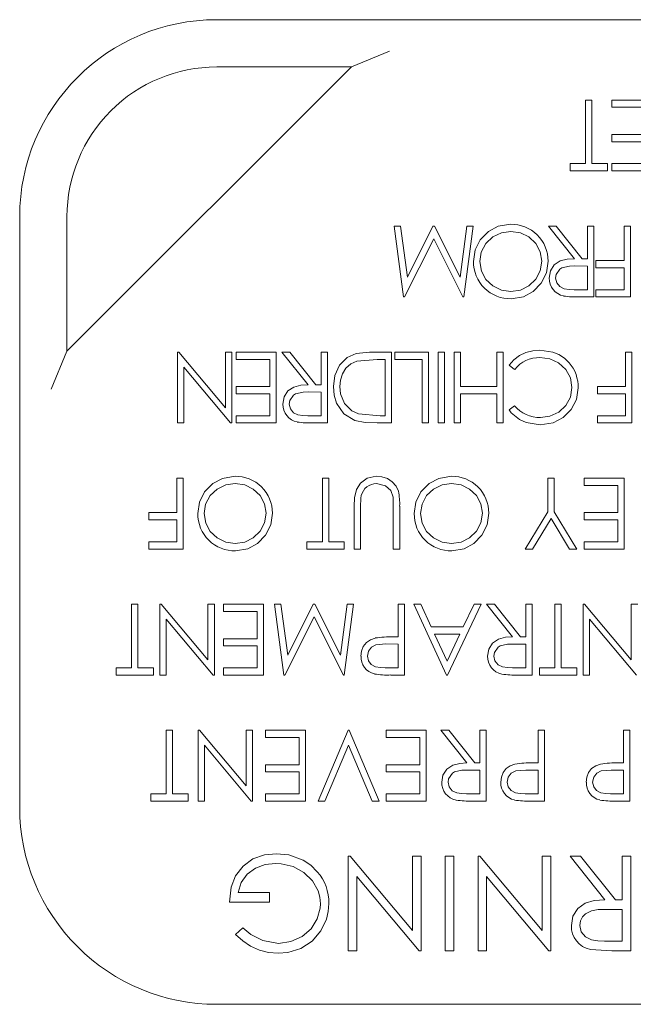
# Model space of a CAD drawing. Extents: x 5.1 to 61.7, y -5.9 to 61.5.
# Tile 3 of 22: x 36.555 to 36.945, y 12.873 to 13.498. Entities that reach past the tile are written whole.
import ezdxf

# ---------------------------------------------------------------- set-up
doc = ezdxf.new("R2010")
doc.units = 0
doc.header["$MEASUREMENT"] = 0
doc.linetypes.add('DASHED', pattern=[15, 12, -3])

msp = doc.modelspace()

# ---------------------------------------------------------------- linework, layer by layer
at = {"color": 7, "lineweight": 13}
for p, q in [((36.680252, 13.498415), (37.180253, 13.498415)), ((36.789887, 13.478413), (36.765745, 13.468416)), ((36.585251, 13.287921), (36.765745, 13.468416)), ((36.765745, 13.468416), (36.680252, 13.468416)), ((36.914329, 13.447415), (36.918369, 13.447415)), ((36.914329, 13.40703), (36.914329, 13.447415)), ((36.918369, 13.447415), (36.918369, 13.40703)), ((36.931061, 13.442801), (36.931061, 13.447415)), ((36.931061, 13.447415), (36.956446, 13.447415)), ((36.952407, 13.442801), (36.931061, 13.442801)), ((36.931061, 13.42549), (36.952407, 13.42549)), ((36.931061, 13.420876), (36.931061, 13.42549)), ((36.952407, 13.420876), (36.931061, 13.420876)), ((36.904523, 13.40703), (36.914329, 13.40703)), ((36.904523, 13.402412), (36.904523, 13.40703)), ((36.918369, 13.40703), (36.928175, 13.40703)), ((36.928175, 13.40703), (36.928175, 13.402412)), ((36.931061, 13.40703), (36.952407, 13.40703)), ((36.931061, 13.402412), (36.931061, 13.40703)), ((36.928175, 13.402412), (36.904523, 13.402412)), ((36.956446, 13.402412), (36.931061, 13.402412)), ((36.555253, 12.998412), (36.555253, 13.373413)), ((36.585251, 13.373413), (36.585251, 13.287921)), ((36.792886, 13.367415), (36.796942, 13.367415)), ((36.798862, 13.322413), (36.792886, 13.367415)), ((36.796942, 13.367415), (36.801251, 13.335033)), ((36.801251, 13.335033), (36.817495, 13.367415)), ((36.817495, 13.367415), (36.818406, 13.367415)), ((36.818406, 13.367415), (36.834712, 13.334961)), ((36.834712, 13.334961), (36.839013, 13.367415)), ((36.843079, 13.367415), (36.837139, 13.322413)), ((36.839013, 13.367415), (36.843079, 13.367415)), ((36.890727, 13.367415), (36.895721, 13.367415)), ((36.90726, 13.346644), (36.890727, 13.367415)), ((36.895721, 13.367415), (36.912253, 13.346644)), ((36.915533, 13.346644), (36.915533, 13.367415)), ((36.915533, 13.367415), (36.919572, 13.367415)), ((36.919572, 13.367415), (36.919572, 13.322413)), ((36.938782, 13.345491), (36.938782, 13.367415)), ((36.938782, 13.367415), (36.942821, 13.367415)), ((36.942821, 13.367415), (36.942821, 13.322413)), ((36.817983, 13.359337), (36.799449, 13.322413)), ((36.83656, 13.322413), (36.817983, 13.359337)), ((36.912253, 13.346644), (36.915533, 13.346644)), ((36.920897, 13.345491), (36.938782, 13.345491)), ((36.920897, 13.340877), (36.920897, 13.345491)), ((36.915533, 13.34203), (36.907296, 13.342093)), ((36.915533, 13.327031), (36.915533, 13.34203)), ((36.938782, 13.340877), (36.920897, 13.340877)), ((36.938782, 13.327031), (36.938782, 13.340877)), ((36.907099, 13.327031), (36.915533, 13.327031)), ((36.920897, 13.327031), (36.938782, 13.327031)), ((36.920897, 13.322413), (36.920897, 13.327031)), ((36.799449, 13.322413), (36.798862, 13.322413)), ((36.837139, 13.322413), (36.83656, 13.322413)), ((36.919572, 13.322413), (36.910569, 13.322413)), ((36.942821, 13.322413), (36.920897, 13.322413)), ((36.57525, 13.26378), (36.585251, 13.287921)), ((36.655295, 13.287416), (36.656215, 13.287416)), ((36.655295, 13.242413), (36.655295, 13.287416)), ((36.656215, 13.287416), (36.685873, 13.252078)), ((36.685873, 13.287416), (36.68991, 13.287416)), ((36.685873, 13.252078), (36.685873, 13.287416)), ((36.68991, 13.287416), (36.68991, 13.242413)), ((36.692539, 13.282798), (36.692539, 13.287416)), ((36.692539, 13.287416), (36.717923, 13.287416)), ((36.713886, 13.282798), (36.692539, 13.282798)), ((36.713886, 13.265491), (36.713886, 13.282798)), ((36.717923, 13.287416), (36.717923, 13.242413)), ((36.721708, 13.287416), (36.726704, 13.287416)), ((36.73824, 13.266645), (36.721708, 13.287416)), ((36.726704, 13.287416), (36.743236, 13.266645)), ((36.746516, 13.266645), (36.746516, 13.287416)), ((36.746516, 13.287416), (36.750556, 13.287416)), ((36.750556, 13.287416), (36.750556, 13.242413)), ((36.782058, 13.282798), (36.769193, 13.281654)), ((36.777315, 13.287416), (36.791262, 13.287416)), ((36.787225, 13.282798), (36.782058, 13.282798)), ((36.787225, 13.247032), (36.787225, 13.282798)), ((36.791262, 13.287416), (36.791262, 13.242413)), ((36.793314, 13.282798), (36.793314, 13.287416)), ((36.793314, 13.287416), (36.814662, 13.287416)), ((36.810622, 13.282798), (36.793314, 13.282798)), ((36.810622, 13.242413), (36.810622, 13.282798)), ((36.814662, 13.287416), (36.814662, 13.242413)), ((36.820751, 13.242413), (36.820751, 13.287416)), ((36.820751, 13.287416), (36.82479, 13.287416)), ((36.82479, 13.287416), (36.82479, 13.242413)), ((36.830882, 13.287416), (36.834921, 13.287416)), ((36.830882, 13.242413), (36.830882, 13.287416)), ((36.834921, 13.287416), (36.834921, 13.265491)), ((36.857997, 13.265491), (36.857997, 13.287416)), ((36.857997, 13.287416), (36.862036, 13.287416)), ((36.862036, 13.287416), (36.862036, 13.242413)), ((36.939733, 13.265491), (36.939733, 13.287416)), ((36.939733, 13.287416), (36.943773, 13.287416)), ((36.943773, 13.287416), (36.943773, 13.242413)), ((36.659334, 13.277833), (36.659334, 13.242413)), ((36.689064, 13.242413), (36.659334, 13.277833)), ((36.869353, 13.276454), (36.865821, 13.279131)), ((36.692539, 13.265491), (36.713886, 13.265491)), ((36.692539, 13.260878), (36.692539, 13.265491)), ((36.743236, 13.266645), (36.746516, 13.266645)), ((36.834921, 13.265491), (36.857997, 13.265491)), ((36.921848, 13.265491), (36.939733, 13.265491)), ((36.921848, 13.260878), (36.921848, 13.265491)), ((36.713886, 13.260878), (36.692539, 13.260878)), ((36.713886, 13.247032), (36.713886, 13.260878)), ((36.746516, 13.262031), (36.738276, 13.262094)), ((36.746516, 13.247032), (36.746516, 13.262031)), ((36.834921, 13.260878), (36.834921, 13.242413)), ((36.857997, 13.260878), (36.834921, 13.260878)), ((36.857997, 13.242413), (36.857997, 13.260878)), ((36.939733, 13.260878), (36.921848, 13.260878)), ((36.939733, 13.247032), (36.939733, 13.260878)), ((36.865821, 13.25067), (36.869353, 13.253376)), ((36.692539, 13.247032), (36.713886, 13.247032)), ((36.692539, 13.242413), (36.692539, 13.247032)), ((36.738079, 13.247032), (36.746516, 13.247032)), ((36.770231, 13.248291), (36.784058, 13.247032)), ((36.784058, 13.247032), (36.787225, 13.247032)), ((36.921848, 13.247032), (36.939733, 13.247032)), ((36.921848, 13.242413), (36.921848, 13.247032)), ((36.659334, 13.242413), (36.655295, 13.242413)), ((36.68991, 13.242413), (36.689064, 13.242413)), ((36.717923, 13.242413), (36.692539, 13.242413)), ((36.750556, 13.242413), (36.741549, 13.242413)), ((36.791262, 13.242413), (36.782174, 13.242413)), ((36.814662, 13.242413), (36.810622, 13.242413)), ((36.82479, 13.242413), (36.820751, 13.242413)), ((36.834921, 13.242413), (36.830882, 13.242413)), ((36.862036, 13.242413), (36.857997, 13.242413)), ((36.943773, 13.242413), (36.921848, 13.242413)), ((36.65504, 13.185492), (36.65504, 13.207417)), ((36.65504, 13.207417), (36.65908, 13.207417)), ((36.65908, 13.207417), (36.65908, 13.162414)), ((36.747348, 13.207417), (36.751387, 13.207417)), ((36.747348, 13.167028), (36.747348, 13.207417)), ((36.751387, 13.207417), (36.751387, 13.167028)), ((36.890425, 13.207417), (36.894464, 13.207417)), ((36.890425, 13.186021), (36.890425, 13.207417)), ((36.894464, 13.207417), (36.894464, 13.186021)), ((36.9135, 13.202798), (36.9135, 13.207417)), ((36.9135, 13.207417), (36.938885, 13.207417)), ((36.938885, 13.207417), (36.938885, 13.162414)), ((36.934848, 13.202798), (36.9135, 13.202798)), ((36.934848, 13.185492), (36.934848, 13.202798)), ((36.76754, 13.162414), (36.76754, 13.189592)), ((36.771579, 13.189375), (36.771579, 13.162414)), ((36.792348, 13.162414), (36.792348, 13.189375)), ((36.796385, 13.189592), (36.796385, 13.162414)), ((36.637155, 13.185492), (36.65504, 13.185492)), ((36.637155, 13.180874), (36.637155, 13.185492)), ((36.876002, 13.162414), (36.890425, 13.186021)), ((36.892436, 13.181748), (36.880628, 13.162414)), ((36.904263, 13.162414), (36.892436, 13.181748)), ((36.894464, 13.186021), (36.908887, 13.162414)), ((36.9135, 13.185492), (36.934848, 13.185492)), ((36.9135, 13.180874), (36.9135, 13.185492)), ((36.65504, 13.180874), (36.637155, 13.180874)), ((36.65504, 13.167028), (36.65504, 13.180874)), ((36.934848, 13.180874), (36.9135, 13.180874)), ((36.934848, 13.167028), (36.934848, 13.180874)), ((36.637155, 13.167028), (36.65504, 13.167028)), ((36.637155, 13.162414), (36.637155, 13.167028)), ((36.737541, 13.167028), (36.747348, 13.167028)), ((36.737541, 13.162414), (36.737541, 13.167028)), ((36.751387, 13.167028), (36.761193, 13.167028)), ((36.761193, 13.167028), (36.761193, 13.162414)), ((36.9135, 13.167028), (36.934848, 13.167028)), ((36.9135, 13.162414), (36.9135, 13.167028)), ((36.65908, 13.162414), (36.637155, 13.162414)), ((36.761193, 13.162414), (36.737541, 13.162414)), ((36.771579, 13.162414), (36.76754, 13.162414)), ((36.796385, 13.162414), (36.792348, 13.162414)), ((36.880628, 13.162414), (36.876002, 13.162414)), ((36.908887, 13.162414), (36.904263, 13.162414)), ((36.938885, 13.162414), (36.9135, 13.162414)), ((36.626212, 13.127413), (36.630251, 13.127413)), ((36.626212, 13.087028), (36.626212, 13.127413)), ((36.630251, 13.127413), (36.630251, 13.087028)), ((36.644153, 13.127413), (36.645075, 13.127413)), ((36.644153, 13.082415), (36.644153, 13.127413)), ((36.645075, 13.127413), (36.674733, 13.092079)), ((36.674733, 13.127413), (36.67877, 13.127413)), ((36.674733, 13.092079), (36.674733, 13.127413)), ((36.67877, 13.127413), (36.67877, 13.082415)), ((36.684594, 13.122799), (36.684594, 13.127413)), ((36.684594, 13.127413), (36.709979, 13.127413)), ((36.709979, 13.127413), (36.709979, 13.082415)), ((36.71696, 13.127413), (36.721016, 13.127413)), ((36.722936, 13.082415), (36.71696, 13.127413)), ((36.721016, 13.127413), (36.725324, 13.095035)), ((36.725324, 13.095035), (36.741568, 13.127413)), ((36.741568, 13.127413), (36.742479, 13.127413)), ((36.742479, 13.127413), (36.758788, 13.094963)), ((36.758788, 13.094963), (36.763085, 13.127413)), ((36.76715, 13.127413), (36.76121, 13.082415)), ((36.763085, 13.127413), (36.76715, 13.127413)), ((36.795476, 13.106646), (36.795476, 13.127413)), ((36.795476, 13.127413), (36.799516, 13.127413)), ((36.799516, 13.127413), (36.799516, 13.082415)), ((36.805343, 13.127413), (36.809731, 13.127413)), ((36.826109, 13.082415), (36.805343, 13.127413)), ((36.809731, 13.127413), (36.816385, 13.11299)), ((36.848034, 13.127413), (36.826686, 13.082415)), ((36.836783, 13.11299), (36.843627, 13.127413)), ((36.843627, 13.127413), (36.848034, 13.127413)), ((36.851552, 13.127413), (36.856545, 13.127413)), ((36.868084, 13.106646), (36.851552, 13.127413)), ((36.856545, 13.127413), (36.873078, 13.106646)), ((36.87636, 13.106646), (36.87636, 13.127413)), ((36.87636, 13.127413), (36.880397, 13.127413)), ((36.880397, 13.127413), (36.880397, 13.082415)), ((36.894877, 13.127413), (36.898914, 13.127413)), ((36.894877, 13.087028), (36.894877, 13.127413)), ((36.898914, 13.127413), (36.898914, 13.087028)), ((36.912818, 13.127413), (36.913738, 13.127413)), ((36.912818, 13.082415), (36.912818, 13.127413)), ((36.913738, 13.127413), (36.943395, 13.092079)), ((36.943395, 13.127413), (36.947435, 13.127413)), ((36.943395, 13.092079), (36.943395, 13.127413)), ((36.705942, 13.122799), (36.684594, 13.122799)), ((36.705942, 13.105493), (36.705942, 13.122799)), ((36.742054, 13.119339), (36.723522, 13.082415)), ((36.760634, 13.082415), (36.742054, 13.119339)), ((36.648194, 13.11783), (36.648194, 13.082415)), ((36.677924, 13.082415), (36.648194, 13.11783)), ((36.816385, 13.11299), (36.836783, 13.11299)), ((36.916857, 13.11783), (36.916857, 13.082415)), ((36.946587, 13.082415), (36.916857, 13.11783)), ((36.792259, 13.106646), (36.795476, 13.106646)), ((36.834592, 13.108376), (36.818511, 13.108376)), ((36.818511, 13.108376), (36.826446, 13.091186)), ((36.826446, 13.091186), (36.834592, 13.108376)), ((36.873078, 13.106646), (36.87636, 13.106646)), ((36.684594, 13.105493), (36.705942, 13.105493)), ((36.684594, 13.100874), (36.684594, 13.105493)), ((36.705942, 13.100874), (36.684594, 13.100874)), ((36.705942, 13.087028), (36.705942, 13.100874)), ((36.795476, 13.102028), (36.7876, 13.102129)), ((36.795476, 13.087028), (36.795476, 13.102028)), ((36.87636, 13.102028), (36.86812, 13.102095)), ((36.87636, 13.087028), (36.87636, 13.102028)), ((36.616406, 13.087028), (36.626212, 13.087028)), ((36.616406, 13.082415), (36.616406, 13.087028)), ((36.640058, 13.082415), (36.616406, 13.082415)), ((36.630251, 13.087028), (36.640058, 13.087028)), ((36.640058, 13.087028), (36.640058, 13.082415)), ((36.648194, 13.082415), (36.644153, 13.082415)), ((36.67877, 13.082415), (36.677924, 13.082415)), ((36.684594, 13.087028), (36.705942, 13.087028)), ((36.684594, 13.082415), (36.684594, 13.087028)), ((36.709979, 13.082415), (36.684594, 13.082415)), ((36.723522, 13.082415), (36.722936, 13.082415)), ((36.76121, 13.082415), (36.760634, 13.082415)), ((36.787249, 13.087028), (36.795476, 13.087028)), ((36.799516, 13.082415), (36.79069, 13.082415)), ((36.826686, 13.082415), (36.826109, 13.082415)), ((36.867921, 13.087028), (36.87636, 13.087028)), ((36.880397, 13.082415), (36.871391, 13.082415)), ((36.885068, 13.087028), (36.894877, 13.087028)), ((36.885068, 13.082415), (36.885068, 13.087028)), ((36.908723, 13.082415), (36.885068, 13.082415)), ((36.898914, 13.087028), (36.908723, 13.087028)), ((36.908723, 13.087028), (36.908723, 13.082415)), ((36.916857, 13.082415), (36.912818, 13.082415)), ((36.648271, 13.047413), (36.652308, 13.047413)), ((36.648271, 13.007029), (36.648271, 13.047413)), ((36.652308, 13.047413), (36.652308, 13.007029)), ((36.668463, 13.047413), (36.669384, 13.047413)), ((36.668463, 13.002415), (36.668463, 13.047413)), ((36.669384, 13.047413), (36.699041, 13.012075)), ((36.699041, 13.047413), (36.703078, 13.047413)), ((36.699041, 13.012075), (36.699041, 13.047413)), ((36.703078, 13.047413), (36.703078, 13.002415)), ((36.711157, 13.0428), (36.711157, 13.047413)), ((36.711157, 13.047413), (36.736542, 13.047413)), ((36.736542, 13.047413), (36.736542, 13.002415)), ((36.744615, 13.002415), (36.763656, 13.047413)), ((36.763656, 13.047413), (36.764233, 13.047413)), ((36.764233, 13.047413), (36.783269, 13.002415)), ((36.787888, 13.0428), (36.787888, 13.047413)), ((36.787888, 13.047413), (36.81327, 13.047413)), ((36.81327, 13.047413), (36.81327, 13.002415)), ((36.8225, 13.047413), (36.827496, 13.047413)), ((36.839033, 13.026647), (36.8225, 13.047413)), ((36.827496, 13.047413), (36.844028, 13.026647)), ((36.847308, 13.026647), (36.847308, 13.047413)), ((36.847308, 13.047413), (36.851348, 13.047413)), ((36.851348, 13.047413), (36.851348, 13.002415)), ((36.884232, 13.026647), (36.884232, 13.047413)), ((36.884232, 13.047413), (36.888272, 13.047413)), ((36.888272, 13.047413), (36.888272, 13.002415)), ((36.938462, 13.026647), (36.938462, 13.047413)), ((36.938462, 13.047413), (36.942502, 13.047413)), ((36.942502, 13.047413), (36.942502, 13.002415)), ((36.672503, 13.03783), (36.672503, 13.002415)), ((36.702232, 13.002415), (36.672503, 13.03783)), ((36.732502, 13.0428), (36.711157, 13.0428)), ((36.732502, 13.025493), (36.732502, 13.0428)), ((36.763945, 13.037878), (36.748946, 13.002415)), ((36.778944, 13.002415), (36.763945, 13.037878)), ((36.809231, 13.0428), (36.787888, 13.0428)), ((36.809231, 13.025493), (36.809231, 13.0428)), ((36.711157, 13.025493), (36.732502, 13.025493)), ((36.711157, 13.020875), (36.711157, 13.025493)), ((36.787888, 13.025493), (36.809231, 13.025493)), ((36.787888, 13.020875), (36.787888, 13.025493)), ((36.844028, 13.026647), (36.847308, 13.026647)), ((36.881015, 13.026647), (36.884232, 13.026647)), ((36.935245, 13.026647), (36.938462, 13.026647)), ((36.732502, 13.020875), (36.711157, 13.020875)), ((36.732502, 13.007029), (36.732502, 13.020875)), ((36.809231, 13.020875), (36.787888, 13.020875)), ((36.809231, 13.007029), (36.809231, 13.020875)), ((36.847308, 13.022028), (36.839071, 13.022091)), ((36.847308, 13.007029), (36.847308, 13.022028)), ((36.884232, 13.022028), (36.876355, 13.022129)), ((36.884232, 13.007029), (36.884232, 13.022028)), ((36.938462, 13.022028), (36.930585, 13.022129)), ((36.938462, 13.007029), (36.938462, 13.022028)), ((36.638462, 13.007029), (36.648271, 13.007029)), ((36.638462, 13.002415), (36.638462, 13.007029)), ((36.652308, 13.007029), (36.662117, 13.007029)), ((36.662117, 13.007029), (36.662117, 13.002415)), ((36.711157, 13.007029), (36.732502, 13.007029)), ((36.711157, 13.002415), (36.711157, 13.007029)), ((36.787888, 13.007029), (36.809231, 13.007029)), ((36.787888, 13.002415), (36.787888, 13.007029)), ((36.838872, 13.007029), (36.847308, 13.007029)), ((36.876002, 13.007029), (36.884232, 13.007029)), ((36.930234, 13.007029), (36.938462, 13.007029)), ((36.662117, 13.002415), (36.638462, 13.002415)), ((36.672503, 13.002415), (36.668463, 13.002415)), ((36.703078, 13.002415), (36.702232, 13.002415)), ((36.736542, 13.002415), (36.711157, 13.002415)), ((36.748946, 13.002415), (36.744615, 13.002415)), ((36.783269, 13.002415), (36.778944, 13.002415)), ((36.81327, 13.002415), (36.787888, 13.002415)), ((36.851348, 13.002415), (36.842344, 13.002415)), ((36.888272, 13.002415), (36.879445, 13.002415)), ((36.942502, 13.002415), (36.933675, 13.002415)), ((36.763791, 12.967414), (36.765017, 12.967414)), ((36.763791, 12.907412), (36.763791, 12.967414)), ((36.765017, 12.967414), (36.80456, 12.920297)), ((36.80456, 12.967414), (36.809942, 12.967414)), ((36.80456, 12.920297), (36.80456, 12.967414)), ((36.809942, 12.967414), (36.809942, 12.907412)), ((36.825328, 12.907412), (36.825328, 12.967414)), ((36.825328, 12.967414), (36.830713, 12.967414)), ((36.830713, 12.967414), (36.830713, 12.907412)), ((36.846097, 12.967414), (36.847323, 12.967414)), ((36.846097, 12.907412), (36.846097, 12.967414)), ((36.847323, 12.967414), (36.886866, 12.920297)), ((36.886866, 12.967414), (36.892253, 12.967414)), ((36.886866, 12.920297), (36.886866, 12.967414)), ((36.892253, 12.967414), (36.892253, 12.907412)), ((36.904561, 12.967414), (36.911217, 12.967414)), ((36.926601, 12.939722), (36.904561, 12.967414)), ((36.911217, 12.967414), (36.933262, 12.939722)), ((36.937636, 12.939722), (36.937636, 12.967414)), ((36.937636, 12.967414), (36.943021, 12.967414)), ((36.943021, 12.967414), (36.943021, 12.907412)), ((36.769174, 12.95464), (36.769174, 12.907412)), ((36.808813, 12.907412), (36.769174, 12.95464)), ((36.851482, 12.95464), (36.851482, 12.907412)), ((36.891121, 12.907412), (36.851482, 12.95464)), ((36.69379, 12.944336), (36.71379, 12.944336)), ((36.71379, 12.944336), (36.71379, 12.938184)), ((36.71379, 12.938184), (36.688405, 12.938184)), ((36.933262, 12.939722), (36.937636, 12.939722)), ((36.937636, 12.933566), (36.926649, 12.933652)), ((36.937636, 12.913568), (36.937636, 12.933566)), ((36.69225, 12.917653), (36.696869, 12.922032)), ((36.926385, 12.913568), (36.937636, 12.913568)), ((36.769174, 12.907412), (36.763791, 12.907412)), ((36.809942, 12.907412), (36.808813, 12.907412)), ((36.830713, 12.907412), (36.825328, 12.907412)), ((36.851482, 12.907412), (36.846097, 12.907412)), ((36.892253, 12.907412), (36.891121, 12.907412)), ((36.931013, 12.907412), (36.917419, 12.908234)), ((36.943021, 12.907412), (36.931013, 12.907412)), ((37.260872, 12.873415), (36.680252, 12.873415))]:
    msp.add_line(p, q, dxfattribs=at)
at = {"color": 7, "linetype": 'DASHED', "lineweight": 13, "ltscale": 0.000653}
for p, q in [((36.765745, 13.468416), (36.789887, 13.478413)), ((36.57525, 13.26378), (36.585251, 13.287921))]:
    msp.add_line(p, q, dxfattribs=at)
at = {"color": 7, "lineweight": 13}
for points in [[(36.843247, 13.344895), (36.844317, 13.352238), (36.847501, 13.358616), (36.852672, 13.363936), (36.858811, 13.367266), (36.86683, 13.368569)], [(36.866993, 13.363955), (36.860957, 13.36309), (36.855442, 13.360495), (36.851014, 13.356314), (36.848202, 13.350912), (36.847287, 13.344885)], [(36.886517, 13.345097), (36.885602, 13.351046), (36.88275, 13.356342), (36.878371, 13.36048), (36.872957, 13.363114), (36.866993, 13.363955)], [(36.847287, 13.344885), (36.848209, 13.338887), (36.851062, 13.333534), (36.855512, 13.32941), (36.860991, 13.326781), (36.866993, 13.325878)], [(36.866993, 13.325878), (36.872991, 13.32681), (36.878436, 13.329501), (36.882814, 13.333707), (36.885607, 13.339094), (36.886517, 13.345097)], [(36.890557, 13.345111), (36.889466, 13.337792), (36.886212, 13.33114), (36.881183, 13.325911), (36.874889, 13.322547), (36.86719, 13.321259)], [(36.891304, 13.334447), (36.892075, 13.338921), (36.894512, 13.342747), (36.898299, 13.345246), (36.902709, 13.346361), (36.90726, 13.346644)], [(36.907296, 13.342093), (36.904078, 13.341978), (36.899397, 13.340906), (36.89803, 13.34006), (36.895675, 13.336633), (36.895343, 13.334442)], [(36.895343, 13.334442), (36.896052, 13.331395), (36.898018, 13.328958), (36.900832, 13.327584), (36.903946, 13.327127), (36.907099, 13.327031)], [(36.865821, 13.279131), (36.868844, 13.282476), (36.872462, 13.285162), (36.876533, 13.287094), (36.880902, 13.288223), (36.8854, 13.288569)], [(36.8854, 13.288569), (36.893625, 13.287426), (36.897482, 13.285868), (36.900971, 13.283595), (36.90396, 13.280697)], [(36.754338, 13.265482), (36.755256, 13.272643), (36.758279, 13.279164), (36.762991, 13.283994), (36.768861, 13.286546), (36.777315, 13.287416)], [(36.769193, 13.281654), (36.765415, 13.27988), (36.762282, 13.277127), (36.760028, 13.273613), (36.758754, 13.269634), (36.758377, 13.265472)], [(36.905628, 13.264958), (36.904701, 13.271066), (36.901803, 13.276434), (36.897261, 13.280625), (36.891628, 13.283168), (36.885426, 13.283951)], [(36.722287, 13.254447), (36.723056, 13.258922), (36.725493, 13.262747), (36.72928, 13.265246), (36.733692, 13.266361), (36.73824, 13.266645)], [(36.767895, 13.244038), (36.760994, 13.248243), (36.756383, 13.254899), (36.754811, 13.26008), (36.754338, 13.265482)], [(36.758377, 13.265472), (36.758803, 13.261003), (36.761333, 13.254789), (36.766127, 13.250112), (36.770231, 13.248291)], [(36.909665, 13.264655), (36.90856, 13.257244), (36.905321, 13.250934), (36.900164, 13.245797), (36.8937, 13.242485), (36.885453, 13.24126)], [(36.885705, 13.245874), (36.891777, 13.246739), (36.897338, 13.249329), (36.901841, 13.253486), (36.904705, 13.258898), (36.905628, 13.264958)], [(36.738276, 13.262094), (36.735061, 13.261978), (36.73038, 13.260907), (36.729011, 13.260061), (36.726656, 13.256634), (36.726324, 13.254438)], [(36.726324, 13.254438), (36.727035, 13.251396), (36.729001, 13.248959), (36.731812, 13.247585), (36.734927, 13.247128), (36.738079, 13.247032)], [(36.885453, 13.24126), (36.876567, 13.242716), (36.872472, 13.244629), (36.867236, 13.248906), (36.865821, 13.25067)], [(36.782174, 13.242413), (36.774472, 13.242735), (36.767895, 13.244038)], [(36.668309, 13.184896), (36.669379, 13.192235), (36.672563, 13.198617), (36.677731, 13.203937), (36.683873, 13.207268), (36.69189, 13.20857)], [(36.76754, 13.189592), (36.767816, 13.194941), (36.768962, 13.20016), (36.771495, 13.204182), (36.775664, 13.207335), (36.78152, 13.20857)], [(36.78152, 13.20857), (36.785149, 13.208219), (36.788611, 13.207095), (36.79167, 13.205115), (36.794073, 13.202385), (36.795585, 13.199074)], [(36.805617, 13.184896), (36.806684, 13.192235), (36.80987, 13.198617), (36.815041, 13.203937), (36.821179, 13.207268), (36.8292, 13.20857)], [(36.692053, 13.203952), (36.686017, 13.203091), (36.680505, 13.200496), (36.676073, 13.196315), (36.673262, 13.190913), (36.672349, 13.184887)], [(36.71158, 13.185093), (36.710664, 13.191043), (36.707812, 13.196344), (36.703434, 13.200482), (36.69802, 13.203115), (36.692053, 13.203952)], [(36.792168, 13.195363), (36.790757, 13.199554), (36.787436, 13.202457), (36.781746, 13.203952)], [(36.829361, 13.203952), (36.823327, 13.203091), (36.81781, 13.200496), (36.813381, 13.196315), (36.810572, 13.190913), (36.809654, 13.184887)], [(36.848885, 13.185093), (36.847972, 13.191043), (36.845117, 13.196344), (36.840739, 13.200482), (36.835327, 13.203115), (36.829361, 13.203952)], [(36.672349, 13.184887), (36.673272, 13.178889), (36.676122, 13.173535), (36.680574, 13.169411), (36.686051, 13.166783), (36.692053, 13.165874)], [(36.692053, 13.165874), (36.698051, 13.166811), (36.703496, 13.169503), (36.707877, 13.173703), (36.710666, 13.179095), (36.71158, 13.185093)], [(36.715617, 13.185112), (36.714526, 13.177793), (36.711272, 13.171142), (36.706243, 13.165913), (36.699952, 13.162549), (36.69225, 13.161261)], [(36.809654, 13.184887), (36.810579, 13.178889), (36.813431, 13.173535), (36.817882, 13.169411), (36.823358, 13.166783), (36.829361, 13.165874)], [(36.829361, 13.165874), (36.835358, 13.166811), (36.840803, 13.169503), (36.845184, 13.173703), (36.847974, 13.179095), (36.848885, 13.185093)], [(36.852926, 13.185112), (36.851835, 13.177793), (36.848582, 13.171142), (36.84355, 13.165913), (36.837259, 13.162549), (36.82956, 13.161261)], [(36.852129, 13.094449), (36.852898, 13.098923), (36.855334, 13.102744), (36.859121, 13.105243), (36.863533, 13.106363), (36.868084, 13.106646)], [(36.771822, 13.094482), (36.772149, 13.097625), (36.773273, 13.100576), (36.775234, 13.103042), (36.777832, 13.10483), (36.780802, 13.105906)], [(36.7876, 13.102129), (36.781282, 13.101518), (36.778464, 13.100091), (36.776532, 13.097587), (36.775864, 13.094502)], [(36.86812, 13.102095), (36.864903, 13.101975), (36.860222, 13.100903), (36.858855, 13.100062), (36.856497, 13.096635), (36.856166, 13.094439)], [(36.775864, 13.094502), (36.77652, 13.091498), (36.778375, 13.089042), (36.781097, 13.087615), (36.784154, 13.087134), (36.787249, 13.087028)], [(36.856166, 13.094439), (36.856877, 13.091397), (36.858843, 13.088956), (36.861654, 13.087581), (36.864773, 13.087129), (36.867921, 13.087028)], [(36.823077, 13.014449), (36.823848, 13.018924), (36.826287, 13.022744), (36.830072, 13.025244), (36.834484, 13.026359), (36.839033, 13.026647)], [(36.860577, 13.014483), (36.860904, 13.017626), (36.862029, 13.020572), (36.86399, 13.023042), (36.866587, 13.02483), (36.869557, 13.025907)], [(36.91481, 13.014483), (36.915137, 13.017626), (36.916259, 13.020572), (36.91822, 13.023042), (36.920817, 13.02483), (36.923787, 13.025907)], [(36.839071, 13.022091), (36.835853, 13.021976), (36.831172, 13.020904), (36.829805, 13.020058), (36.827448, 13.016631), (36.827119, 13.01444)], [(36.876355, 13.022129), (36.870038, 13.021519), (36.867217, 13.020092), (36.865287, 13.017588), (36.864617, 13.014502)], [(36.930585, 13.022129), (36.924268, 13.021519), (36.921449, 13.020092), (36.919517, 13.017588), (36.918849, 13.014502)], [(36.827119, 13.01444), (36.827828, 13.011393), (36.829793, 13.008956), (36.832607, 13.007582), (36.835721, 13.007125), (36.838872, 13.007029)], [(36.864617, 13.014502), (36.865273, 13.011499), (36.867128, 13.009043), (36.869853, 13.007615), (36.872907, 13.007135), (36.876002, 13.007029)], [(36.918849, 13.014502), (36.919505, 13.011499), (36.92136, 13.009043), (36.924083, 13.007615), (36.927139, 13.007135), (36.930234, 13.007029)], [(36.688405, 12.938184), (36.68954, 12.947748), (36.692303, 12.954895), (36.697008, 12.961094), (36.703261, 12.96565), (36.710566, 12.968217), (36.71813, 12.968952)], [(36.71813, 12.968952), (36.726002, 12.968226), (36.735105, 12.965011), (36.739968, 12.961738), (36.744125, 12.957605)], [(36.717659, 12.9628), (36.711099, 12.962113), (36.704916, 12.95984), (36.699608, 12.955942), (36.695725, 12.950627), (36.69379, 12.944336)], [(36.746098, 12.937151), (36.745711, 12.941385), (36.744563, 12.94548), (36.741037, 12.951833), (36.73566, 12.957124), (36.728876, 12.960801), (36.721278, 12.962608), (36.717659, 12.9628)], [(36.90533, 12.923459), (36.906354, 12.929428), (36.90936, 12.934268), (36.914024, 12.937579), (36.919806, 12.939237), (36.926601, 12.939722)], [(36.751483, 12.937391), (36.751103, 12.932374), (36.749945, 12.927482), (36.746379, 12.920028), (36.740761, 12.91354), (36.733583, 12.908897), (36.725411, 12.906384), (36.719211, 12.905874)], [(36.719392, 12.912031), (36.727415, 12.913208), (36.734446, 12.916433), (36.740136, 12.921311), (36.74408, 12.927592), (36.745951, 12.934513), (36.746098, 12.937151)], [(36.926649, 12.933652), (36.922362, 12.933499), (36.918126, 12.932831), (36.914296, 12.930942), (36.912385, 12.92889), (36.911155, 12.926371), (36.910713, 12.923449)], [(36.696869, 12.922032), (36.70203, 12.917745), (36.709513, 12.913895), (36.719392, 12.912031)], [(36.910713, 12.923449), (36.91166, 12.919388), (36.914281, 12.91614), (36.918032, 12.914304), (36.922185, 12.913698), (36.926385, 12.913568)], [(36.719211, 12.905874), (36.713185, 12.90635), (36.707326, 12.907825), (36.701814, 12.9103), (36.696789, 12.91366), (36.69225, 12.917653)]]:
    msp.add_lwpolyline(points, dxfattribs=at)
for centre, radius, start, end in [((36.680252, 13.373413), 0.125, 90.000003, 179.999995), ((36.680252, 13.373413), 0.095, 90.000003, 180.000005), ((36.867214, 13.345198), 0.023362, 359.791079, 90.937808), ((36.866539, 13.344587), 0.023298, 179.23542, 271.601158), ((36.902562, 13.334091), 0.011253, 178.173148, 258.807769), ((36.908598, 13.379363), 0.056953, 261.693258, 271.981715), ((36.885116, 13.263708), 0.020235, 89.120363, 141.043789), ((36.885905, 13.265294), 0.02374, 358.44998, 40.469991), ((36.733543, 13.254092), 0.011253, 178.173148, 258.807769), ((36.885064, 13.266198), 0.020292, 219.220007, 271.813037), ((36.739579, 13.299359), 0.056953, 261.693258, 271.981715), ((36.692274, 13.185199), 0.023362, 359.791079, 90.937808), ((36.829582, 13.185199), 0.023362, 359.791079, 90.937808), ((36.781626, 13.194099), 0.009839, 89.305454, 166.724562), ((36.806078, 13.190812), 0.034505, 170.739703, 182.384154), ((36.731394, 13.190721), 0.060958, 358.734397, 4.365093), ((36.757543, 13.191331), 0.038849, 357.440666, 11.510425), ((36.691601, 13.184584), 0.023298, 179.23542, 271.601158), ((36.828906, 13.184584), 0.023298, 179.23542, 271.601158), ((36.790063, 13.046731), 0.059923, 87.899904, 98.893742), ((36.782952, 13.093925), 0.01111, 177.11451, 256.958721), ((36.863386, 13.094088), 0.011253, 178.173148, 258.807769), ((36.788669, 13.134184), 0.051777, 260.851792, 272.236058), ((36.86942, 13.13936), 0.056953, 261.693258, 271.981715), ((36.878816, 12.966732), 0.059923, 87.899904, 98.893742), ((36.933048, 12.966732), 0.059923, 87.899904, 98.893742), ((36.834337, 13.014089), 0.011253, 178.173148, 258.807769), ((36.871706, 13.013926), 0.01111, 177.11451, 256.958721), ((36.925938, 13.013926), 0.01111, 177.11451, 256.958721), ((36.840373, 13.059361), 0.056953, 261.693258, 271.981715), ((36.877425, 13.054185), 0.051777, 260.851792, 272.236058), ((36.931657, 13.054185), 0.051777, 260.851792, 272.236058), ((36.680252, 12.998412), 0.125, 179.999995, 269.999997), ((36.721119, 12.937795), 0.030352, 359.237706, 40.731505), ((36.920334, 12.922978), 0.015002, 178.167684, 258.816082)]:
    msp.add_arc(centre, radius, start, end, dxfattribs=at)

doc.saveas('drawing.dxf')
